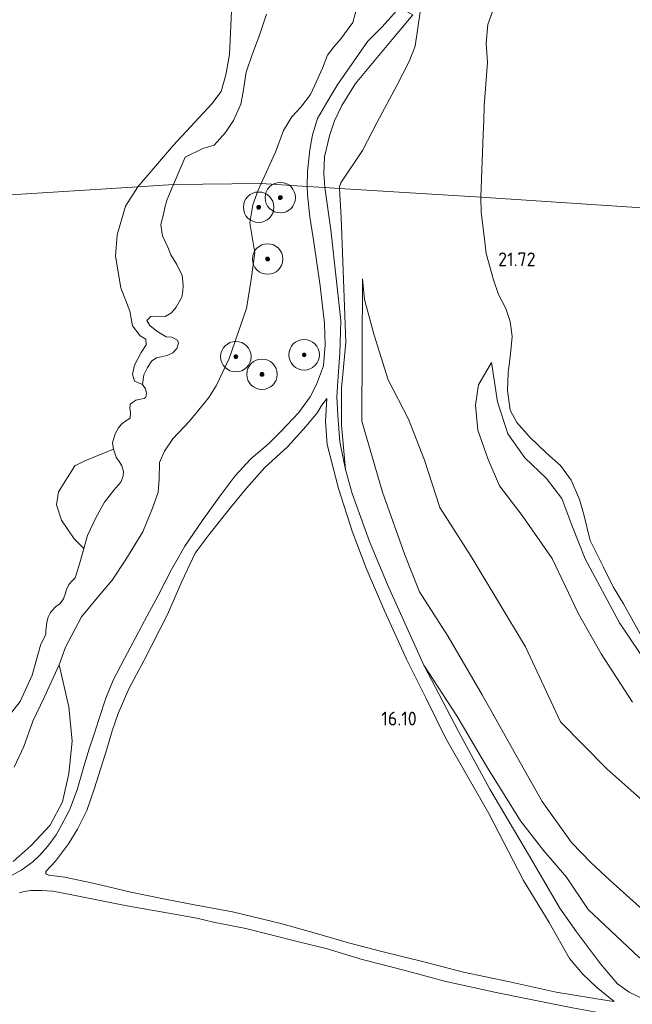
# Model space of a CAD drawing. Extents: x 196936 to 200438, y 361224 to 364196.
# Tile 186 of 256: x 198955 to 199035, y 362567 to 362696. Entities that reach past the tile are written whole.
import ezdxf
from ezdxf.enums import TextEntityAlignment as Align

# ---------------------------------------------------------------- set-up
doc = ezdxf.new("R2010")
doc.units = 0
for name, color, linetype, lineweight in [('B-ME-GR-BOOM-S', 90, 'Continuous', 25), ('B-ME-GR-BOS-GV', 40, 'Continuous', 13), ('B-ME-GR-GRAS-GV', 60, 'Continuous', 13), ('B-ME-GW-TALUD_KRUIN-G', 90, 'Continuous', 18), ('B-ME-GW-TALUD_TEEN-G', 90, 'Continuous', 18), ('B-ME-OB-OEVERVOORZIENING-G', 7, 'Continuous', 18), ('B-ME-OG-HOOGTEPUNT-S', 7, 'Continuous', 25), ('B-ME-OG-TERREIN_GROEN-GV', 7, 'Continuous', 18), ('B-ME-OG-WATER_HAVEN-GV', 170, 'Continuous', 18), ('B-ME-VH-VERHARDING_HALFVERHARDING-GV', 252, 'Continuous', 18)]:
    doc.layers.add(name, color=color, linetype=linetype, lineweight=lineweight)
doc.styles.add('NLCS-ISO-ANNOTATIVE-T18', font='NLCS-ISO.ttf', dxfattribs={"height": 1.8})

# ---------------------------------------------------------------- blocks, each defined once
blk = doc.blocks.new('SAL-HOOGTELABEL-SO')
at = {"color": 0, "linetype": 'ByBlock', "lineweight": -2, "style": 'NLCS-ISO-ANNOTATIVE-T18'}
blk.add_attdef('HOOGTE', text='', height=1.8, dxfattribs=at).set_placement((2.79, 0), align=Align.RIGHT)
blk = doc.blocks.new('SGR-BOOM_01-SO')
at = {"linetype": 'ByBlock', "lineweight": 18}
h = blk.add_hatch(color=0, dxfattribs=at)
h.dxf.hatch_style = 1
edge = h.paths.add_edge_path()
edge.add_arc((0, 0), 0.25, 0, 360)
at = {"color": 0, "linetype": 'ByBlock', "lineweight": 18}
for radius in [2, 0.25]:
    blk.add_circle((0, 0), radius, dxfattribs=at)

msp = doc.modelspace()

# ---------------------------------------------------------------- linework, layer by layer
at = {"layer": 'B-ME-GR-BOS-GV'}
for points in [[(199073.596, 362701.983, 21.459), (199075.237, 362669.183, 21.125), (199015.153, 362673.13, 21.493), (199015.468, 362681.368, 21.458), (199015.523, 362683.176, 21.458), (199015.588, 362685.148, 21.543), (199016.025, 362690.8, 21.536), (199015.855, 362693.352, 21.762), (199016.076, 362695.803, 21.916), (199017.35, 362699.4, 21.973)], [(199017.35, 362699.4, 21.973), (199016.076, 362695.803, 21.916), (199015.855, 362693.352, 21.762), (199016.025, 362690.8, 21.536), (199015.588, 362685.148, 21.543), (199015.523, 362683.176, 21.458), (199015.468, 362681.368, 21.458), (199015.153, 362673.13, 21.493), (198996.602, 362674.296, 16.431), (198996.619, 362674.511, 16.486), (198996.686, 362674.75, 16.541), (198996.804, 362675.01, 16.652), (198999.64, 362679.27, 17), (199001.558, 362682.967, 17.364), (199004.124, 362687.799, 17.647), (199005.75, 362690.954, 17.89), (199006.551, 362692.936, 18.108), (199007.183, 362697.47, 18.262)], [(199035.891, 362573.466, 15.887), (199029.21, 362579.724, 15.921), (199026.408, 362583.967, 15.964), (199023.407, 362587.436, 15.94), (199020.34, 362591.343, 16.097), (199015.887, 362598.531, 16.086), (199011.99, 362605.111, 16.129), (199007.679, 362611.798, 16.142), (199003.001, 362622.133, 16.166), (199000.543, 362628.008, 16.114), (198998.268, 362634.273, 16.122), (198997.387, 362637.457, 16.097), (198996.881, 362643.271, 16.233), (198996.889, 362648.105, 16.263), (198997.459, 362654.105, 16.291), (198997.051, 362664.725, 16.415), (198996.833, 362670.504, 16.547), (198996.602, 362674.296, 16.431), (199015.153, 362673.13, 21.493), (199015.176, 362671.12, 21.459), (199015.596, 362668.041, 21.453), (199015.87, 362665.758, 21.407), (199016.801, 362662.328, 21.337), (199017.477, 362660.385, 21.3), (199018.429, 362658.531, 21.371), (199019.01, 362656.834, 21.371), (199019.27, 362654.871, 21.325), (199019.046, 362652.62, 21.279), (199018.724, 362650.109, 21.196), (199018.648, 362647.819, 21.049), (199018.995, 362645.202, 20.886), (199019.851, 362643.593, 20.868), (199021.522, 362641.705, 20.763), (199023.759, 362639.578, 20.69), (199025.613, 362637.956, 20.609), (199026.979, 362636.044, 20.642), (199028.082, 362633.501, 20.796), (199028.658, 362631.544, 21.033), (199029.482, 362628.126, 21.373), (199031.226, 362624.641, 21.472), (199032.5, 362622.045, 21.375), (199033.849, 362619.816, 20.958), (199036.03, 362615.881, 20.946)], [(199036.03, 362615.881, 20.946), (199033.849, 362619.816, 20.958), (199032.5, 362622.045, 21.375), (199031.226, 362624.641, 21.472), (199029.482, 362628.126, 21.373), (199028.658, 362631.544, 21.033), (199028.082, 362633.501, 20.796), (199026.979, 362636.044, 20.642), (199025.613, 362637.956, 20.609), (199023.759, 362639.578, 20.69), (199021.522, 362641.705, 20.763), (199019.851, 362643.593, 20.868), (199018.995, 362645.202, 20.886), (199018.648, 362647.819, 21.049), (199018.724, 362650.109, 21.196), (199019.046, 362652.62, 21.279), (199019.27, 362654.871, 21.325), (199019.01, 362656.834, 21.371), (199018.429, 362658.531, 21.371), (199017.477, 362660.385, 21.3), (199016.801, 362662.328, 21.337), (199015.87, 362665.758, 21.407), (199015.596, 362668.041, 21.453), (199015.176, 362671.12, 21.459), (199015.153, 362673.13, 21.493), (199075.237, 362669.183, 21.125)], [(199035.955, 362580.083, 16.815), (199032.125, 362583.518, 16.867), (199029.615, 362585.864, 17.049), (199027.054, 362588.534, 17.026), (199023.199, 362593.883, 16.83), (199019.532, 362600.406, 17.073), (199015.336, 362607.906, 17.075), (199010.864, 362615.542, 17.131), (199007.095, 362621.402, 17.148), (199005.2, 362626.254, 16.978), (199002.269, 362634.453, 17.133), (198999.518, 362643.775, 16.989), (198999.616, 362662.462, 17.084), (198999.898, 362659.745, 17.216), (199001.161, 362655.066, 17.314), (199003.014, 362649.186, 17.242), (199005.674, 362644.036, 17.555), (199007.767, 362638.64, 17.71), (199009.774, 362632.449, 17.672), (199013.893, 362626.019, 17.842), (199021.001, 362614.191, 17.959), (199025.592, 362604.345, 17.744), (199031.666, 362598.181, 17.804), (199036.782, 362593.644, 17.959)], [(199036.782, 362593.644, 17.959), (199031.666, 362598.181, 17.804), (199025.592, 362604.345, 17.744), (199021.001, 362614.191, 17.959), (199013.893, 362626.019, 17.842), (199009.774, 362632.449, 17.672), (199007.767, 362638.64, 17.71), (199005.674, 362644.036, 17.555), (199003.014, 362649.186, 17.242), (199001.161, 362655.066, 17.314), (198999.898, 362659.745, 17.216), (198999.616, 362662.462, 17.084), (198999.518, 362643.775, 16.989), (199002.269, 362634.453, 17.133), (199005.2, 362626.254, 16.978), (199007.095, 362621.402, 17.148), (199010.864, 362615.542, 17.131), (199015.336, 362607.906, 17.075), (199019.532, 362600.406, 17.073), (199023.199, 362593.883, 16.83), (199027.054, 362588.534, 17.026), (199029.615, 362585.864, 17.049), (199032.125, 362583.518, 16.867), (199035.955, 362580.083, 16.815)], [(199037.336, 362611.407, 20.363), (199033.341, 362617.339, 20.23), (199028.818, 362625.742, 20.441), (199027.088, 362630.124, 20.441), (199025.783, 362633.639, 20.456), (199023.761, 362636.276, 20.474), (199020.92, 362638.969, 20.456), (199018.686, 362642.114, 20.504), (199017.33, 362646.325, 20.449), (199016.556, 362651.487, 20.581), (199014.829, 362648.537, 20.158), (199014.449, 362645.891, 19.739), (199014.772, 362642.585, 19.652), (199016.123, 362638.743, 19.439), (199017.612, 362635.29, 19.432), (199020.559, 362631.389, 19.485), (199024.514, 362625.751, 19.875), (199027.918, 362618.617, 19.761), (199030.954, 362613.259, 19.743), (199035.029, 362606.916, 19.596)], [(199035.029, 362606.916, 19.596), (199030.954, 362613.259, 19.743), (199027.918, 362618.617, 19.761), (199024.514, 362625.751, 19.875), (199020.559, 362631.389, 19.485), (199017.612, 362635.29, 19.432), (199016.123, 362638.743, 19.439), (199014.772, 362642.585, 19.652), (199014.449, 362645.891, 19.739), (199014.829, 362648.537, 20.158), (199016.556, 362651.487, 20.581), (199017.33, 362646.325, 20.449), (199018.686, 362642.114, 20.504), (199020.92, 362638.969, 20.456), (199023.761, 362636.276, 20.474), (199025.783, 362633.639, 20.456), (199027.088, 362630.124, 20.441), (199028.818, 362625.742, 20.441), (199033.341, 362617.339, 20.23), (199037.336, 362611.407, 20.363)]]:
    msp.add_polyline3d(points, dxfattribs=at)
at = {"layer": 'B-ME-GR-GRAS-GV'}
for points in [[(199004.493, 362698.007, 17.974), (199002.186, 362695.471, 17.573), (199000.33, 362693.59, 17.349), (198999.505, 362692.421, 17.263), (198998.307, 362690.738, 17.109), (198996.39, 362687.981, 16.929), (198994.961, 362685.546, 16.795), (198993.742, 362683.463, 16.536), (198993.076, 362681.32, 16.363), (198992.735, 362679.339, 16.315), (198992.419, 362676.499, 16.233), (198992.387, 362674.561, 16.254), (198986.333, 362674.941, 16.089), (198988.232, 362679.047, 16.221), (198989.243, 362681.908, 16.264), (198990.344, 362683.694, 16.264), (198991.558, 362684.965, 16.233), (198992.792, 362686.635, 16.421), (198993.32, 362687.757, 16.527), (198994.357, 362690.085, 16.688), (198995.03, 362691.777, 16.782), (198995.929, 362692.925, 16.853), (198996.789, 362693.921, 16.947), (198998.349, 362696.076, 17.065), (198998.967, 362698.349, 17.096)], [(199007.183, 362697.47, 18.262), (199006.551, 362692.936, 18.108), (199005.75, 362690.954, 17.89), (199004.124, 362687.799, 17.647), (199001.558, 362682.967, 17.364), (198999.64, 362679.27, 17), (198996.804, 362675.01, 16.652), (198996.686, 362674.75, 16.541), (198996.619, 362674.511, 16.486), (198996.602, 362674.296, 16.431), (198994.687, 362674.416, 16.442), (198994.544, 362676.243, 16.461), (198994.657, 362678.445, 16.508), (198995.278, 362681.207, 16.583), (198995.933, 362683.149, 16.677), (198996.933, 362685.167, 16.929), (198998.717, 362688.039, 17.086), (199000.239, 362689.882, 17.239), (199003.514, 362693.836, 17.577), (199006.237, 362697.066, 18.042)], [(198953.782, 362586.047, 15.881), (198956.143, 362588.142, 16.008), (198958.642, 362590.78, 16.052), (198960.252, 362593.835, 16.049), (198961.103, 362597.565, 16.049), (198961.542, 362601.816, 16.03), (198961.114, 362606.32, 15.974), (198959.815, 362611.815, 15.881), (198960.684, 362614.122, 16.051), (198962.782, 362618.109, 16.097), (198964.881, 362620.638, 16.034), (198966.802, 362622.93, 15.972), (198968.563, 362625.649, 15.956), (198970.824, 362629.282, 15.946), (198972.072, 362632.384, 15.888), (198972.804, 362634.443, 15.868), (198972.96, 362636.172, 15.858), (198973.007, 362638.346, 15.847), (198973.638, 362639.836, 15.8), (198974.759, 362641.439, 15.767), (198976.945, 362643.783, 15.818), (198978.321, 362645.497, 15.855), (198979.477, 362646.887, 15.837), (198980.444, 362648.427, 15.842), (198982.13, 362651.977, 15.819), (198984.388, 362658.532, 15.882), (198985.022, 362662.351, 15.965), (198985.497, 362665.858, 16.048), (198985.23, 362667.442, 16.022), (198984.83, 362669.788, 16.015), (198985.22, 362672.142, 16.097), (198985.958, 362674.051, 16.097), (198986.333, 362674.941, 16.089), (198992.387, 362674.561, 16.254), (198992.402, 362673.483, 16.251), (198992.723, 362670.563, 16.237), (198993.26, 362667.239, 16.249), (198994.08, 362661.514, 16.162), (198994.636, 362656.577, 16.09), (198994.739, 362653.776, 16.061), (198994.517, 362651.017, 16.035), (198993.595, 362648.576, 16.028), (198992.761, 362646.964, 15.995), (198991.283, 362644.912, 15.987), (198988.959, 362642.456, 15.971), (198987.312, 362640.784, 15.928), (198984.998, 362638.857, 15.918), (198982.903, 362636.608, 15.824), (198980.827, 362633.805, 15.673), (198978.592, 362630.724, 15.599), (198976.322, 362627.368, 15.571), (198974.554, 362624.311, 15.637), (198972.8, 362620.895, 15.662), (198971.362, 362618.231, 15.664), (198968.405, 362612.671, 15.752), (198966.909, 362609.794, 15.758), (198965.966, 362607.457, 15.79), (198965.018, 362604.65, 15.806), (198964.42, 362602.725, 15.791), (198963.747, 362600.668, 15.811), (198962.994, 362598.17, 15.823), (198962.182, 362595.434, 15.839), (198961.17, 362592.762, 15.812), (198960.159, 362590.807, 15.779), (198959.446, 362589.509, 15.761), (198958.357, 362588.06, 15.735), (198957.275, 362586.799, 15.682), (198956.401, 362586, 15.64), (198954.951, 362584.951, 15.614), (198953.176, 362583.956, 15.618)], [(198954.616, 362581.916, 15.662), (198955.078, 362582.054, 15.691), (198955.491, 362582.151, 15.705), (198956.1, 362582.226, 15.719), (198957.536, 362582.236, 15.764), (198958.983, 362582.122, 15.796), (198961.497, 362581.676, 15.832), (198968.48, 362580.261, 15.774), (198975.424, 362579.018, 15.756), (198977.89, 362578.598, 15.699), (198980.093, 362578.094, 15.602), (198984.332, 362577.236, 15.593), (198991.21, 362575.509, 15.876), (198994.869, 362574.604, 16.06), (198999.575, 362573.171, 16.165), (199005.216, 362571.749, 16.228), (199010.371, 362570.326, 16.118), (199017.159, 362568.837, 15.921), (199020.853, 362568.127, 15.937), (199027.176, 362566.835, 15.875), (199032.463, 362565.893, 15.715), (199034.646, 362565.692, 15.668), (199036.025, 362565.744, 15.64)]]:
    msp.add_polyline3d(points, dxfattribs=at)
for points in [[(198996.881, 362643.271, 16.233), (198997.387, 362637.457, 16.097), (198996.66, 362641.078, 16.096), (198996.377, 362644.498, 16.092), (198996.274, 362646.951, 16.08), (198996.37, 362649.059, 16.084), (198996.634, 362652.69, 16.128), (198996.764, 362656.994, 16.159), (198996.237, 362662.116, 16.231), (198995.47, 362668.871, 16.372), (198994.687, 362674.416, 16.442), (198996.602, 362674.296, 16.431), (198996.833, 362670.504, 16.547), (198997.051, 362664.725, 16.415), (198997.459, 362654.105, 16.291), (198996.889, 362648.105, 16.263)], [(199030.301, 362569.554, 15.7), (199032.648, 362567.687, 15.632), (199031.965, 362567.762, 15.658), (199025.046, 362568.89, 15.892), (199018.732, 362570.275, 16.006), (199012.897, 362571.514, 16.087), (199007.685, 362572.87, 16.158), (199002.174, 362574.219, 16.219), (198997.807, 362575.38, 16.168), (198993.577, 362576.601, 16.028), (198988.894, 362577.907, 15.748), (198982.551, 362579.448, 15.538), (198977.609, 362580.359, 15.598), (198973.963, 362581.044, 15.745), (198969.233, 362581.996, 15.821), (198964.487, 362583.156, 15.815), (198960.589, 362583.97, 15.782), (198958.464, 362584.239, 15.733), (198958.155, 362584.356, 15.733), (198958.088, 362584.467, 15.745), (198958.1, 362584.735, 15.745), (198959.342, 362586.092, 15.764), (198961.049, 362588.348, 15.832), (198962.242, 362590.272, 15.896), (198963.443, 362592.722, 15.945), (198964.476, 362595.645, 15.907), (198966.078, 362600.756, 15.811), (198966.785, 362603.178, 15.745), (198967.588, 362605.442, 15.721), (198968.954, 362608.657, 15.704), (198970.979, 362612.418, 15.607), (198974.062, 362618.434, 15.715), (198975.923, 362622.761, 15.639), (198977.678, 362626.461, 15.573), (198979.636, 362629.081, 15.641), (198982.406, 362632.522, 15.688), (198984.401, 362635.008, 15.902), (198986.835, 362637.685, 15.986), (198989.776, 362640.409, 15.985), (198992.223, 362643.136, 15.983), (198993.72, 362644.916, 15.993), (198994.21, 362645.731, 15.985), (198994.943, 362646.731, 15.995), (198994.761, 362643.713, 16.01), (198994.986, 362640.698, 15.993), (198996.48, 362634.933, 16.017), (198998.254, 362629.364, 16.077), (199000.096, 362624.485, 16.096), (199002.557, 362618.83, 16.091), (199005.41, 362612.561, 16.057), (199007.985, 362607.425, 16.039), (199010.509, 362602.232, 15.988), (199016.188, 362592.304, 15.931), (199020.764, 362583.543, 15.787), (199024.108, 362578.017, 15.763), (199026.792, 362573.314, 15.763), (199028.521, 362571.263, 15.724)], [(199038.792, 362568.618, 15.48), (199037.439, 362568.018, 15.488), (199036.032, 362568.198, 15.507), (199034.593, 362568.879, 15.543), (199033.09, 362570.005, 15.572), (199030.831, 362572.616, 15.618), (199027.682, 362576.817, 15.661), (199025.529, 362579.914, 15.665), (199021.413, 362586.929, 15.701), (199016.336, 362595.534, 15.984), (199012.218, 362603.099, 16.049), (199007.679, 362611.798, 16.142), (199011.99, 362605.111, 16.129), (199015.887, 362598.531, 16.086), (199020.34, 362591.343, 16.097), (199023.407, 362587.436, 15.94), (199026.408, 362583.967, 15.964), (199029.21, 362579.724, 15.921), (199035.891, 362573.466, 15.887), (199041.411, 362570.158, 15.703), (199040.162, 362569.51, 15.503)]]:
    msp.add_polyline3d(points, close=True, dxfattribs=at)
at = {"layer": 'B-ME-GW-TALUD_KRUIN-G'}
for points in [[(199015.153, 362673.13, 21.493), (199015.468, 362681.368, 21.458), (199015.523, 362683.176, 21.458), (199015.588, 362685.148, 21.543), (199016.025, 362690.8, 21.536), (199015.855, 362693.352, 21.762), (199016.076, 362695.803, 21.916), (199017.35, 362699.4, 21.973)], [(198986.333, 362674.941, 16.089), (198988.232, 362679.047, 16.221), (198989.243, 362681.908, 16.264), (198990.344, 362683.694, 16.264), (198991.558, 362684.965, 16.233), (198992.792, 362686.635, 16.421), (198993.32, 362687.757, 16.527), (198994.357, 362690.085, 16.688), (198995.03, 362691.777, 16.782), (198995.929, 362692.925, 16.853), (198996.789, 362693.921, 16.947), (198998.349, 362696.076, 17.065), (198998.967, 362698.349, 17.096)], [(198953.921, 362598.387, 15.653), (198955.221, 362601.104, 15.648), (198956.398, 362604.448, 15.668), (198957.853, 362607.542, 15.666), (198959.815, 362611.815, 15.881), (198960.684, 362614.122, 16.051), (198962.782, 362618.109, 16.097), (198964.881, 362620.638, 16.034), (198966.802, 362622.93, 15.972), (198968.563, 362625.649, 15.956), (198970.824, 362629.282, 15.946), (198972.072, 362632.384, 15.888), (198972.804, 362634.443, 15.868), (198972.96, 362636.172, 15.858), (198973.007, 362638.346, 15.847), (198973.638, 362639.836, 15.8), (198974.759, 362641.439, 15.767), (198976.945, 362643.783, 15.818), (198978.321, 362645.497, 15.855), (198979.477, 362646.887, 15.837), (198980.444, 362648.427, 15.842), (198982.13, 362651.977, 15.819), (198984.388, 362658.532, 15.882), (198985.022, 362662.351, 15.965), (198985.497, 362665.858, 16.048), (198985.23, 362667.442, 16.022), (198984.83, 362669.788, 16.015), (198985.22, 362672.142, 16.097), (198985.958, 362674.051, 16.097), (198986.333, 362674.941, 16.089)], [(199015.176, 362671.12, 21.459), (199015.153, 362673.13, 21.493)], [(199036.03, 362615.881, 20.946), (199033.849, 362619.816, 20.958), (199032.5, 362622.045, 21.375), (199031.226, 362624.641, 21.472), (199029.482, 362628.126, 21.373), (199028.658, 362631.544, 21.033), (199028.082, 362633.501, 20.796), (199026.979, 362636.044, 20.642), (199025.613, 362637.956, 20.609), (199023.759, 362639.578, 20.69), (199021.522, 362641.705, 20.763), (199019.851, 362643.593, 20.868), (199018.995, 362645.202, 20.886), (199018.648, 362647.819, 21.049), (199018.724, 362650.109, 21.196), (199019.046, 362652.62, 21.279), (199019.27, 362654.871, 21.325), (199019.01, 362656.834, 21.371), (199018.429, 362658.531, 21.371), (199017.477, 362660.385, 21.3), (199016.801, 362662.328, 21.337), (199015.87, 362665.758, 21.407), (199015.596, 362668.041, 21.453), (199015.176, 362671.12, 21.459)], [(199040.854, 362576.309, 16.701), (199035.955, 362580.083, 16.815), (199032.125, 362583.518, 16.867), (199029.615, 362585.864, 17.049), (199027.054, 362588.534, 17.026), (199023.199, 362593.883, 16.83), (199019.532, 362600.406, 17.073), (199015.336, 362607.906, 17.075), (199010.864, 362615.542, 17.131), (199007.095, 362621.402, 17.148), (199005.2, 362626.254, 16.978), (199002.269, 362634.453, 17.133), (198999.518, 362643.775, 16.989), (198999.616, 362662.462, 17.084)], [(199035.029, 362606.916, 19.596), (199030.954, 362613.259, 19.743), (199027.918, 362618.617, 19.761), (199024.514, 362625.751, 19.875), (199020.559, 362631.389, 19.485), (199017.612, 362635.29, 19.432), (199016.123, 362638.743, 19.439), (199014.772, 362642.585, 19.652), (199014.449, 362645.891, 19.739), (199014.829, 362648.537, 20.158), (199016.556, 362651.487, 20.581)]]:
    msp.add_polyline3d(points, dxfattribs=at)
at = {"layer": 'B-ME-GW-TALUD_TEEN-G'}
for points in [[(199007.183, 362697.47, 18.262), (199006.551, 362692.936, 18.108), (199005.75, 362690.954, 17.89), (199004.124, 362687.799, 17.647), (199001.558, 362682.967, 17.364), (198999.64, 362679.27, 17), (198996.804, 362675.01, 16.652), (198996.686, 362674.75, 16.541), (198996.619, 362674.511, 16.486), (198996.602, 362674.296, 16.431)], [(199035.891, 362573.466, 15.887), (199029.21, 362579.724, 15.921), (199026.408, 362583.967, 15.964), (199023.407, 362587.436, 15.94), (199020.34, 362591.343, 16.097), (199015.887, 362598.531, 16.086), (199011.99, 362605.111, 16.129), (199007.679, 362611.798, 16.142), (199003.001, 362622.133, 16.166), (199000.543, 362628.008, 16.114), (198998.268, 362634.273, 16.122), (198997.387, 362637.457, 16.097), (198996.881, 362643.271, 16.233), (198996.889, 362648.105, 16.263), (198997.459, 362654.105, 16.291), (198997.051, 362664.725, 16.415), (198996.833, 362670.504, 16.547), (198996.602, 362674.296, 16.431)], [(199061.982, 362572.037, 17.182), (199053.85, 362576.193, 17.514), (199048.96, 362581.094, 17.691), (199042.605, 362588.927, 17.997), (199036.782, 362593.644, 17.959), (199031.666, 362598.181, 17.804), (199025.592, 362604.345, 17.744), (199021.001, 362614.191, 17.959), (199013.893, 362626.019, 17.842), (199009.774, 362632.449, 17.672), (199007.767, 362638.64, 17.71), (199005.674, 362644.036, 17.555), (199003.014, 362649.186, 17.242), (199001.161, 362655.066, 17.314), (198999.898, 362659.745, 17.216), (198999.616, 362662.462, 17.084)], [(199016.556, 362651.487, 20.581), (199017.33, 362646.325, 20.449), (199018.686, 362642.114, 20.504), (199020.92, 362638.969, 20.456), (199023.761, 362636.276, 20.474), (199025.783, 362633.639, 20.456), (199027.088, 362630.124, 20.441), (199028.818, 362625.742, 20.441)], [(199037.336, 362611.407, 20.363), (199033.341, 362617.339, 20.23), (199028.818, 362625.742, 20.441)]]:
    msp.add_polyline3d(points, dxfattribs=at)
at = {"layer": 'B-ME-OB-OEVERVOORZIENING-G'}
for points in [[(198974.844, 362674.809, 14.4), (198975.703, 362676.854, 14.4), (198976.354, 362678.404, 14.4), (198978.671, 362679.523, 14.4), (198980.164, 362679.957, 14.4), (198981.642, 362681.615, 14.4), (198982.699, 362683.216, 14.4), (198983.644, 362685.335, 14.4), (198983.975, 362686.958, 14.4), (198984.387, 362689.538, 14.4), (198985.102, 362691.714, 14.4), (198986.106, 362694.387, 14.4), (198987.054, 362697.155, 14.4)], [(198974.844, 362674.809, 14.4), (198974.606, 362674.337, 14.4), (198974.432, 362673.913, 14.4), (198974.001, 362672.863, 14.4), (198973.758, 362671.982, 14.4), (198973.559, 362671.126, 14.4), (198973.188, 362669.518, 14.4), (198973.379, 362668.082, 14.4), (198974.096, 362666.604, 14.4), (198974.494, 362665.583, 14.4), (198975.255, 362664.321, 14.4), (198975.976, 362662.899, 14.4), (198976.112, 362661.629, 14.4), (198976.045, 362660.83, 14.4), (198975.921, 362660.049, 14.4), (198975.183, 362658.742, 14.4), (198974.582, 362657.973, 14.4), (198973.726, 362657.508, 14.4), (198972.663, 362657.538, 14.4), (198971.839, 362657.489, 14.4), (198971.343, 362656.988, 14.4), (198971.726, 362656.318, 14.4), (198972.664, 362655.582, 14.4), (198973.876, 362654.831, 14.4), (198974.6, 362654.776, 14.4), (198975.336, 362654.405, 14.4), (198975.477, 362654.018, 14.4), (198975.28, 362653.312, 14.4), (198974.748, 362652.746, 14.4), (198974.014, 362652.398, 14.4), (198973.215, 362652.232, 14.4), (198972.603, 362652.073, 14.4), (198972.003, 362651.672, 14.4), (198971.432, 362650.803, 14.4), (198970.934, 362649.859, 14.4), (198970.777, 362648.589, 14.4), (198971.152, 362648.033, 14.4), (198971.302, 362647.459, 14.4), (198971.205, 362646.931, 14.4), (198970.974, 362646.749, 14.4), (198970.488, 362646.652, 14.4), (198969.902, 362646.524, 14.4), (198969.163, 362646.01, 14.4), (198969.091, 362645.438, 14.4), (198969.211, 362644.965, 14.4), (198969.143, 362644.189, 14.4), (198968.456, 362643.736, 14.4), (198967.995, 362643.374, 14.4), (198967.633, 362642.894, 14.4), (198967.201, 362642.136, 14.4), (198966.836, 362640.919, 14.4), (198966.946, 362640.116, 14.4), (198967.324, 362639.061, 14.4), (198967.772, 362638.357, 14.4), (198968.035, 362637.939, 14.4), (198968.288, 362637.192, 14.4), (198968.238, 362636.559, 14.4), (198967.91, 362635.776, 14.4), (198967.017, 362634.73, 14.4), (198965.788, 362633.16, 14.4), (198964.652, 362631.087, 14.4), (198963.555, 362628.801, 14.4), (198963.08, 362627.077, 14.4), (198962.531, 362625.205, 14.4), (198962.078, 362623.642, 14.4), (198961.933, 362623.217, 14.4), (198961.59, 362622.88, 14.4), (198961.089, 362622.362, 14.4), (198960.787, 362621.682, 14.4), (198960.655, 362621.236, 14.4), (198960.392, 362620.491, 14.4), (198959.921, 362619.799, 14.4), (198959.365, 362619.423, 14.4), (198958.677, 362618.676, 14.4), (198958.371, 362618.052, 14.4), (198958.212, 362617.428, 14.4), (198958.073, 362616.228, 14.4), (198958.067, 362615.842, 14.4), (198957.718, 362615.119, 14.4), (198957.438, 362614.526, 14.4), (198956.277, 362610.466, 14.4), (198954.703, 362607.029, 14.4), (198953.139, 362605.009, 14.4)]]:
    msp.add_polyline3d(points, dxfattribs=at)
at = {"layer": 'B-ME-OG-TERREIN_GROEN-GV'}
for points in [[(198998.967, 362698.349, 17.096), (198998.349, 362696.076, 17.065), (198996.789, 362693.921, 16.947), (198995.929, 362692.925, 16.853), (198995.03, 362691.777, 16.782), (198994.357, 362690.085, 16.688), (198993.32, 362687.757, 16.527), (198992.792, 362686.635, 16.421), (198991.558, 362684.965, 16.233), (198990.344, 362683.694, 16.264), (198989.243, 362681.908, 16.264), (198988.232, 362679.047, 16.221), (198986.333, 362674.941, 16.089), (198974.844, 362674.809, 14.4), (198975.703, 362676.854, 14.4), (198976.354, 362678.404, 14.4), (198978.671, 362679.523, 14.4), (198980.164, 362679.957, 14.4), (198981.642, 362681.615, 14.4), (198982.699, 362683.216, 14.4), (198983.644, 362685.335, 14.4), (198983.975, 362686.958, 14.4), (198984.387, 362689.538, 14.4), (198985.102, 362691.714, 14.4), (198986.106, 362694.387, 14.4), (198987.054, 362697.155, 14.4)], [(198987.054, 362697.155, 14.4), (198986.106, 362694.387, 14.4), (198985.102, 362691.714, 14.4), (198984.387, 362689.538, 14.4), (198983.975, 362686.958, 14.4), (198983.644, 362685.335, 14.4), (198982.699, 362683.216, 14.4), (198981.642, 362681.615, 14.4), (198980.164, 362679.957, 14.4), (198978.671, 362679.523, 14.4), (198976.354, 362678.404, 14.4), (198975.703, 362676.854, 14.4), (198974.844, 362674.809, 14.4), (198970.173, 362674.515, 14.4), (198974.844, 362679.969, 14.4), (198979.854, 362685.405, 14.4), (198981.083, 362687.01, 14.4), (198981.703, 362689.18, 14.4), (198982.18, 362691.866, 14.4), (198982.459, 362697.545, 14.4)], [(198953.139, 362605.009, 14.4), (198954.703, 362607.029, 14.4), (198956.277, 362610.466, 14.4), (198957.438, 362614.526, 14.4), (198957.718, 362615.119, 14.4), (198958.067, 362615.842, 14.4), (198958.073, 362616.228, 14.4), (198958.212, 362617.428, 14.4), (198958.371, 362618.052, 14.4), (198958.677, 362618.676, 14.4), (198959.365, 362619.423, 14.4), (198959.921, 362619.799, 14.4), (198960.392, 362620.491, 14.4), (198960.655, 362621.236, 14.4), (198960.787, 362621.682, 14.4), (198961.089, 362622.362, 14.4), (198961.59, 362622.88, 14.4), (198961.933, 362623.217, 14.4), (198962.078, 362623.642, 14.4), (198962.531, 362625.205, 14.4), (198963.08, 362627.077, 14.4), (198963.555, 362628.801, 14.4), (198964.652, 362631.087, 14.4), (198965.788, 362633.16, 14.4), (198967.017, 362634.73, 14.4), (198967.91, 362635.776, 14.4), (198968.238, 362636.559, 14.4), (198968.288, 362637.192, 14.4), (198968.035, 362637.939, 14.4), (198967.772, 362638.357, 14.4), (198967.324, 362639.061, 14.4), (198966.946, 362640.116, 14.4), (198966.836, 362640.919, 14.4), (198967.201, 362642.136, 14.4), (198967.633, 362642.894, 14.4), (198967.995, 362643.374, 14.4), (198968.456, 362643.736, 14.4), (198969.143, 362644.189, 14.4), (198969.211, 362644.965, 14.4), (198969.091, 362645.438, 14.4), (198969.163, 362646.01, 14.4), (198969.902, 362646.524, 14.4), (198970.488, 362646.652, 14.4), (198970.974, 362646.749, 14.4), (198971.205, 362646.931, 14.4), (198971.302, 362647.459, 14.4), (198971.152, 362648.033, 14.4), (198970.777, 362648.589, 14.4), (198970.934, 362649.859, 14.4), (198971.432, 362650.803, 14.4), (198972.003, 362651.672, 14.4), (198972.603, 362652.073, 14.4), (198973.215, 362652.232, 14.4), (198974.014, 362652.398, 14.4), (198974.748, 362652.746, 14.4), (198975.28, 362653.312, 14.4), (198975.477, 362654.018, 14.4), (198975.336, 362654.405, 14.4), (198974.6, 362654.776, 14.4), (198973.876, 362654.831, 14.4), (198972.664, 362655.582, 14.4), (198971.726, 362656.318, 14.4), (198971.343, 362656.988, 14.4), (198971.839, 362657.489, 14.4), (198972.663, 362657.538, 14.4), (198973.726, 362657.508, 14.4), (198974.582, 362657.973, 14.4), (198975.183, 362658.742, 14.4), (198975.921, 362660.049, 14.4), (198976.045, 362660.83, 14.4), (198976.112, 362661.629, 14.4), (198975.976, 362662.899, 14.4), (198975.255, 362664.321, 14.4), (198974.494, 362665.583, 14.4), (198974.096, 362666.604, 14.4), (198973.379, 362668.082, 14.4), (198973.188, 362669.518, 14.4), (198973.559, 362671.126, 14.4), (198973.758, 362671.982, 14.4), (198974.001, 362672.863, 14.4), (198974.432, 362673.913, 14.4), (198974.606, 362674.337, 14.4), (198974.844, 362674.809, 14.4), (198986.333, 362674.941, 16.089), (198985.958, 362674.051, 16.097), (198985.22, 362672.142, 16.097), (198984.83, 362669.788, 16.015), (198985.23, 362667.442, 16.022), (198985.497, 362665.858, 16.048), (198985.022, 362662.351, 15.965), (198984.388, 362658.532, 15.882), (198982.13, 362651.977, 15.819), (198980.444, 362648.427, 15.842), (198979.477, 362646.887, 15.837), (198978.321, 362645.497, 15.855), (198976.945, 362643.783, 15.818), (198974.759, 362641.439, 15.767), (198973.638, 362639.836, 15.8), (198973.007, 362638.346, 15.847), (198972.96, 362636.172, 15.858), (198972.804, 362634.443, 15.868), (198972.072, 362632.384, 15.888), (198970.824, 362629.282, 15.946), (198968.563, 362625.649, 15.956), (198966.802, 362622.93, 15.972), (198964.881, 362620.638, 16.034), (198962.782, 362618.109, 16.097), (198960.684, 362614.122, 16.051), (198959.815, 362611.815, 15.881), (198957.853, 362607.542, 15.666), (198956.398, 362604.448, 15.668), (198955.221, 362601.104, 15.648), (198953.921, 362598.387, 15.653)], [(198953.921, 362598.387, 15.653), (198955.221, 362601.104, 15.648), (198956.398, 362604.448, 15.668), (198957.853, 362607.542, 15.666), (198959.815, 362611.815, 15.881), (198961.114, 362606.32, 15.974), (198961.542, 362601.816, 16.03), (198961.103, 362597.565, 16.049), (198960.252, 362593.835, 16.049), (198958.642, 362590.78, 16.052), (198956.143, 362588.142, 16.008), (198953.782, 362586.047, 15.881)]]:
    msp.add_polyline3d(points, dxfattribs=at)
for points in [[(198974.582, 362657.973, 14.4), (198973.726, 362657.508, 14.4), (198972.663, 362657.538, 14.4), (198971.839, 362657.489, 14.4), (198971.343, 362656.988, 14.4), (198971.726, 362656.318, 14.4), (198972.664, 362655.582, 14.4), (198973.876, 362654.831, 14.4), (198974.6, 362654.776, 14.4), (198975.336, 362654.405, 14.4), (198975.477, 362654.018, 14.4), (198975.28, 362653.312, 14.4), (198974.748, 362652.746, 14.4), (198974.014, 362652.398, 14.4), (198973.215, 362652.232, 14.4), (198972.603, 362652.073, 14.4), (198972.003, 362651.672, 14.4), (198971.432, 362650.803, 14.4), (198970.934, 362649.859, 14.4), (198970.777, 362648.589, 14.4), (198969.709, 362649.029, 14.4), (198969.436, 362649.941, 14.4), (198969.737, 362651.128, 14.4), (198970.575, 362652.768, 14.4), (198971.252, 362653.776, 14.4), (198971.196, 362654.548, 14.4), (198970.465, 362654.986, 14.4), (198969.44, 362656.258, 14.4), (198969.091, 362658.2, 14.4), (198967.934, 362661.274, 14.4), (198967.217, 362665.415, 14.4), (198967.426, 362668.226, 14.4), (198968.549, 362671.984, 14.4), (198970.173, 362674.515, 14.4), (198974.844, 362674.809, 14.4), (198974.606, 362674.337, 14.4), (198974.432, 362673.913, 14.4), (198974.001, 362672.863, 14.4), (198973.758, 362671.982, 14.4), (198973.559, 362671.126, 14.4), (198973.188, 362669.518, 14.4), (198973.379, 362668.082, 14.4), (198974.096, 362666.604, 14.4), (198974.494, 362665.583, 14.4), (198975.255, 362664.321, 14.4), (198975.976, 362662.899, 14.4), (198976.112, 362661.629, 14.4), (198976.045, 362660.83, 14.4), (198975.921, 362660.049, 14.4), (198975.183, 362658.742, 14.4)], [(198963.555, 362628.801, 14.4), (198963.08, 362627.077, 14.4), (198961.798, 362628.329, 14.4), (198960.143, 362630.771, 14.4), (198959.478, 362632.794, 14.4), (198959.742, 362634.496, 14.4), (198961.874, 362637.914, 14.4), (198963.223, 362638.582, 14.4), (198966.946, 362640.116, 14.4), (198967.324, 362639.061, 14.4), (198967.772, 362638.357, 14.4), (198968.035, 362637.939, 14.4), (198968.288, 362637.192, 14.4), (198968.238, 362636.559, 14.4), (198967.91, 362635.776, 14.4), (198967.017, 362634.73, 14.4), (198965.788, 362633.16, 14.4), (198964.652, 362631.087, 14.4)]]:
    msp.add_polyline3d(points, close=True, dxfattribs=at)
at = {"layer": 'B-ME-OG-WATER_HAVEN-GV'}
for points in [[(198982.459, 362697.545, 14.4), (198982.18, 362691.866, 14.4), (198981.703, 362689.18, 14.4), (198981.083, 362687.01, 14.4), (198979.854, 362685.405, 14.4), (198974.844, 362679.969, 14.4), (198970.173, 362674.515, 14.4), (198803.941, 362664.044, 14.4)], [(198803.941, 362664.044, 14.4), (198970.173, 362674.515, 14.4), (198968.549, 362671.984, 14.4), (198967.426, 362668.226, 14.4), (198967.217, 362665.415, 14.4), (198967.934, 362661.274, 14.4), (198969.091, 362658.2, 14.4), (198969.44, 362656.258, 14.4), (198970.465, 362654.986, 14.4), (198971.196, 362654.548, 14.4), (198971.252, 362653.776, 14.4), (198970.575, 362652.768, 14.4), (198969.737, 362651.128, 14.4), (198969.436, 362649.941, 14.4), (198969.709, 362649.029, 14.4), (198970.777, 362648.589, 14.4), (198971.152, 362648.033, 14.4), (198971.302, 362647.459, 14.4), (198971.205, 362646.931, 14.4), (198970.974, 362646.749, 14.4), (198970.488, 362646.652, 14.4), (198969.902, 362646.524, 14.4), (198969.163, 362646.01, 14.4), (198969.091, 362645.438, 14.4), (198969.211, 362644.965, 14.4), (198969.143, 362644.189, 14.4), (198968.456, 362643.736, 14.4), (198967.995, 362643.374, 14.4), (198967.633, 362642.894, 14.4), (198967.201, 362642.136, 14.4), (198966.836, 362640.919, 14.4), (198966.946, 362640.116, 14.4), (198963.223, 362638.582, 14.4), (198961.874, 362637.914, 14.4), (198959.742, 362634.496, 14.4), (198959.478, 362632.794, 14.4), (198960.143, 362630.771, 14.4), (198961.798, 362628.329, 14.4), (198963.08, 362627.077, 14.4), (198962.531, 362625.205, 14.4), (198962.078, 362623.642, 14.4), (198961.933, 362623.217, 14.4), (198961.59, 362622.88, 14.4), (198961.089, 362622.362, 14.4), (198960.787, 362621.682, 14.4), (198960.655, 362621.236, 14.4), (198960.392, 362620.491, 14.4), (198959.921, 362619.799, 14.4), (198959.365, 362619.423, 14.4), (198958.677, 362618.676, 14.4), (198958.371, 362618.052, 14.4), (198958.212, 362617.428, 14.4), (198958.073, 362616.228, 14.4), (198958.067, 362615.842, 14.4), (198957.718, 362615.119, 14.4), (198957.438, 362614.526, 14.4), (198956.277, 362610.466, 14.4), (198954.703, 362607.029, 14.4), (198953.139, 362605.009, 14.4)]]:
    msp.add_polyline3d(points, dxfattribs=at)
at = {"layer": 'B-ME-VH-VERHARDING_HALFVERHARDING-GV'}
for points in [[(198994.544, 362676.243, 16.461), (198994.687, 362674.416, 16.442), (198992.387, 362674.561, 16.254), (198992.419, 362676.499, 16.233), (198992.735, 362679.339, 16.315), (198993.076, 362681.32, 16.363), (198993.742, 362683.463, 16.536), (198994.961, 362685.546, 16.795), (198996.39, 362687.981, 16.929), (198998.307, 362690.738, 17.109), (198999.505, 362692.421, 17.263), (199000.33, 362693.59, 17.349), (199002.186, 362695.471, 17.573), (199004.493, 362698.007, 17.974), (199006.237, 362697.066, 18.042), (199003.514, 362693.836, 17.577), (199000.239, 362689.882, 17.239), (198998.717, 362688.039, 17.086), (198996.933, 362685.167, 16.929), (198995.933, 362683.149, 16.677), (198995.278, 362681.207, 16.583), (198994.657, 362678.445, 16.508)], [(198964.487, 362583.156, 15.815), (198969.233, 362581.996, 15.821), (198973.963, 362581.044, 15.745), (198977.609, 362580.359, 15.598), (198982.551, 362579.448, 15.538), (198988.894, 362577.907, 15.748), (198993.577, 362576.601, 16.028), (198997.807, 362575.38, 16.168), (199002.174, 362574.219, 16.219), (199007.685, 362572.87, 16.158), (199012.897, 362571.514, 16.087), (199018.732, 362570.275, 16.006), (199025.046, 362568.89, 15.892), (199031.965, 362567.762, 15.658), (199032.648, 362567.687, 15.632), (199030.301, 362569.554, 15.7), (199028.521, 362571.263, 15.724), (199026.792, 362573.314, 15.763), (199024.108, 362578.017, 15.763), (199020.764, 362583.543, 15.787), (199016.188, 362592.304, 15.931), (199010.509, 362602.232, 15.988), (199007.985, 362607.425, 16.039), (199005.41, 362612.561, 16.057), (199002.557, 362618.83, 16.091), (199000.096, 362624.485, 16.096), (198998.254, 362629.364, 16.077), (198996.48, 362634.933, 16.017), (198994.986, 362640.698, 15.993), (198994.761, 362643.713, 16.01), (198994.943, 362646.731, 15.995), (198994.21, 362645.731, 15.985), (198993.72, 362644.916, 15.993), (198992.223, 362643.136, 15.983), (198989.776, 362640.409, 15.985), (198986.835, 362637.685, 15.986), (198984.401, 362635.008, 15.902), (198982.406, 362632.522, 15.688), (198979.636, 362629.081, 15.641), (198977.678, 362626.461, 15.573), (198975.923, 362622.761, 15.639), (198974.062, 362618.434, 15.715), (198970.979, 362612.418, 15.607), (198968.954, 362608.657, 15.704), (198967.588, 362605.442, 15.721), (198966.785, 362603.178, 15.745), (198966.078, 362600.756, 15.811), (198964.476, 362595.645, 15.907), (198963.443, 362592.722, 15.945), (198962.242, 362590.272, 15.896), (198961.049, 362588.348, 15.832), (198959.342, 362586.092, 15.764), (198958.1, 362584.735, 15.745), (198958.088, 362584.467, 15.745), (198958.155, 362584.356, 15.733), (198958.464, 362584.239, 15.733), (198960.589, 362583.97, 15.782)]]:
    msp.add_polyline3d(points, close=True, dxfattribs=at)
for points in [[(198953.176, 362583.956, 15.618), (198954.951, 362584.951, 15.614), (198956.401, 362586, 15.64), (198957.275, 362586.799, 15.682), (198958.357, 362588.06, 15.735), (198959.446, 362589.509, 15.761), (198960.159, 362590.807, 15.779), (198961.17, 362592.762, 15.812), (198962.182, 362595.434, 15.839), (198962.994, 362598.17, 15.823), (198963.747, 362600.668, 15.811), (198964.42, 362602.725, 15.791), (198965.018, 362604.65, 15.806), (198965.966, 362607.457, 15.79), (198966.909, 362609.794, 15.758), (198968.405, 362612.671, 15.752), (198971.362, 362618.231, 15.664), (198972.8, 362620.895, 15.662), (198974.554, 362624.311, 15.637), (198976.322, 362627.368, 15.571), (198978.592, 362630.724, 15.599), (198980.827, 362633.805, 15.673), (198982.903, 362636.608, 15.824), (198984.998, 362638.857, 15.918), (198987.312, 362640.784, 15.928), (198988.959, 362642.456, 15.971), (198991.283, 362644.912, 15.987), (198992.761, 362646.964, 15.995), (198993.595, 362648.576, 16.028), (198994.517, 362651.017, 16.035), (198994.739, 362653.776, 16.061), (198994.636, 362656.577, 16.09), (198994.08, 362661.514, 16.162), (198993.26, 362667.239, 16.249), (198992.723, 362670.563, 16.237), (198992.402, 362673.483, 16.251), (198992.387, 362674.561, 16.254), (198994.687, 362674.416, 16.442), (198995.47, 362668.871, 16.372), (198996.237, 362662.116, 16.231), (198996.764, 362656.994, 16.159), (198996.634, 362652.69, 16.128), (198996.37, 362649.059, 16.084), (198996.274, 362646.951, 16.08), (198996.377, 362644.498, 16.092), (198996.66, 362641.078, 16.096), (198997.387, 362637.457, 16.097), (198998.268, 362634.273, 16.122), (199000.543, 362628.008, 16.114), (199003.001, 362622.133, 16.166), (199007.679, 362611.798, 16.142), (199012.218, 362603.099, 16.049), (199016.336, 362595.534, 15.984), (199021.413, 362586.929, 15.701), (199025.529, 362579.914, 15.665), (199027.682, 362576.817, 15.661), (199030.831, 362572.616, 15.618), (199033.09, 362570.005, 15.572), (199034.593, 362568.879, 15.543), (199036.032, 362568.198, 15.507)], [(199036.025, 362565.744, 15.64), (199034.646, 362565.692, 15.668), (199032.463, 362565.893, 15.715), (199027.176, 362566.835, 15.875), (199020.853, 362568.127, 15.937), (199017.159, 362568.837, 15.921), (199010.371, 362570.326, 16.118), (199005.216, 362571.749, 16.228), (198999.575, 362573.171, 16.165), (198994.869, 362574.604, 16.06), (198991.21, 362575.509, 15.876), (198984.332, 362577.236, 15.593), (198980.093, 362578.094, 15.602), (198977.89, 362578.598, 15.699), (198975.424, 362579.018, 15.756), (198968.48, 362580.261, 15.774), (198961.497, 362581.676, 15.832), (198958.983, 362582.122, 15.796), (198957.536, 362582.236, 15.764), (198956.1, 362582.226, 15.719), (198955.491, 362582.151, 15.705), (198955.078, 362582.054, 15.691), (198954.616, 362581.916, 15.662)]]:
    msp.add_polyline3d(points, dxfattribs=at)

# ---------------------------------------------------------------- block references
at = {"layer": 'B-ME-GR-BOOM-S'}
for p in [(198988.839, 362673.092, 16.428), (198986, 362671.828, 16.179), (198987.181, 362665.039, 16.236), (198983.015, 362652.233, 16.081), (198991.964, 362652.483, 16.375), (198986.441, 362649.925, 16.24)]:
    msp.add_blockref('SGR-BOOM_01-SO', p, dxfattribs=at)
at = {"layer": 'B-ME-OG-HOOGTEPUNT-S'}
for p, values in [((199019.541, 362664.1, 21.723), {'HOOGTE': '21.72'}), ((199003.952, 362603.875, 16.104), {'HOOGTE': '16.10'})]:
    msp.add_blockref('SAL-HOOGTELABEL-SO', p, dxfattribs=at).add_auto_attribs(values)

doc.saveas('drawing.dxf')
